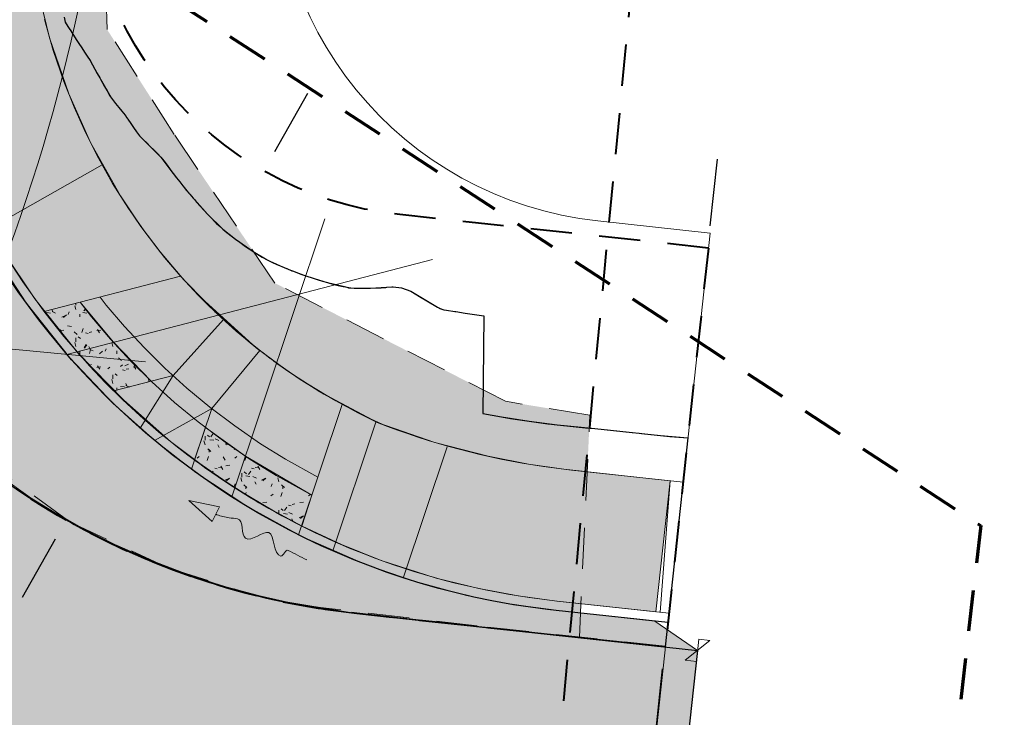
# Model space of a CAD drawing. Extents: x -11 to 1364399, y -11 to 423796.
# Tile 40 of 55: x 1364278 to 1364330, y 423115 to 423152. Entities that reach past the tile are written whole.
import ezdxf

# ---------------------------------------------------------------- set-up
doc = ezdxf.new("R2010")
doc.units = 0
doc.header["$MEASUREMENT"] = 0
doc.linetypes.add('DGN Style 2', pattern=[3.645058, 2.187035, -1.458023])
doc.linetypes.add('DGN Style 3', pattern=[5.103081, 3.645058, -1.458023])
for name, color, linetype, lineweight, plot in [('CM_Corridor_Conceptual (Construction)', 7, 'Continuous', 0, False), ('CM_Corridor_Design (Construction)', 7, 'Continuous', 30, False), ('CM_Corridor_Final (Construction)', 7, 'Continuous', 30, False), ('CM_Corridor_Point_Control (Construction)', 7, 'Continuous', 0, False), ('CM_Corridor_Range_Design (Construction)', 1, 'DGN Style 3', 30, False), ('CM_Corridor_Range_Final (Construction)', 1, 'DGN Style 2', 30, False), ('SC_Scratch13', 7, 'Continuous', 0, False), ('SC_Scratch2', 7, 'Continuous', 0, False)]:
    doc.layers.add(name, color=color, linetype=linetype, lineweight=lineweight, plot=plot)
for name, color, linetype, lineweight in [('DR_P_Flow_Arrow', 151, 'Continuous', 13), ('DT_P_Tie', 94, 'Continuous', 0), ('PV_P_Curb', 120, 'Continuous', 13), ('PV_P_Curb_Ramp', 120, 'Continuous', 13), ('PV_P_EOP', 7, 'Continuous', 30), ('PV_P_Saw_Cut_Line', 62, 'Continuous', 13), ('PV_P_Walk', 241, 'Continuous', 13), ('SC_Shading1', 253, 'Continuous', 0), ('SC_Shading2', 9, 'Continuous', 0), ('SC_Shading3', 254, 'Continuous', 0)]:
    doc.layers.add(name, color=color, linetype=linetype, lineweight=lineweight)
doc.layers.add('MD_P_Drive_MatchLine (Construction)', color=30, linetype='DGN Style 2', lineweight=70, transparency=0.5)

# ---------------------------------------------------------------- blocks, each defined once
blk = doc.blocks.new('*U33', base_point=(1364189.514, 423113.399))
at = {"layer": 'CM_Corridor_Final (Construction)', "transparency": 33554559, "flags": 128}
blk.add_lwpolyline([(1364277.446, 423127.371), (1364277.977, 423127.019), (1364278.531, 423126.665), (1364278.653, 423126.589), (1364278.799, 423126.498), (1364279.11, 423126.309), (1364279.716, 423125.95), (1364279.744, 423125.933), (1364279.961, 423125.808), (1364280.076, 423125.743), (1364280.353, 423125.587), (1364280.506, 423125.503), (1364281.024, 423125.222), (1364281.736, 423124.853), (1364282.493, 423124.48), (1364282.71, 423124.376), (1364282.866, 423124.303), (1364283.01, 423124.236), (1364283.305, 423124.101), (1364284.184, 423123.716), (1364284.778, 423123.469), (1364284.969, 423123.392), (1364285.145, 423123.323), (1364285.446, 423123.205), (1364285.649, 423123.128), (1364285.927, 423123.024), (1364286.213, 423122.92), (1364286.567, 423122.794), (1364286.832, 423122.702), (1364286.871, 423122.689), (1364287.428, 423122.503), (1364287.538, 423122.467), (1364288.867, 423122.064), (1364290.712, 423121.587), (1364291.115, 423121.495), (1364293.833, 423120.989), (1364295.505, 423120.772), (1364313.603, 423118.817), (1364312.99, 423113.137)], dxfattribs=at)
blk = doc.blocks.new('*U34', base_point=(1364186.618, 423117.89))
at = {"layer": 'CM_Corridor_Range_Final (Construction)', "linetype": 'DGN Style 2', "lineweight": 40, "transparency": 33554559, "flags": 128}
blk.add_lwpolyline([(1364150.329, 422716.768), (1364230.714, 422858.718, 0.105465), (1364304.205, 423092.067), (1364343.645, 423506.178)], format="xyb", dxfattribs=at)
blk = doc.blocks.new('*U64', base_point=(1364285.711, 423305.732))
at = {"layer": 'CM_Corridor_Conceptual (Construction)', "transparency": 33554559}
blk.add_line((1364314.266, 423140.966), (1364309.799, 423099.618), dxfattribs=at)
at = {"layer": 'CM_Corridor_Conceptual (Construction)', "transparency": 33554559, "flags": 128}
for points in [[(1364309.799, 423099.618), (1364303.835, 423100.263, -0.410512), (1364249.844, 423166.469), (1364268.074, 423357.879), (1364273.725, 423511.845)], [(1364314.266, 423140.966), (1364308.302, 423141.61, -0.410512), (1364291.245, 423162.526), (1364309.59, 423355.142), (1364315.286, 423510.32)]]:
    blk.add_lwpolyline(points, format="xyb", dxfattribs=at)
blk = doc.blocks.new('*U67', base_point=(1364282.428, 423305.732))
at = {"layer": 'CM_Corridor_Conceptual (Construction)', "transparency": 33554559}
blk.add_line((1364314.266, 423140.966), (1364309.799, 423099.618), dxfattribs=at)
at = {"layer": 'CM_Corridor_Conceptual (Construction)', "transparency": 33554559, "flags": 128}
for points in [[(1364309.799, 423099.618), (1364303.835, 423100.263, -0.410512), (1364249.844, 423166.469), (1364268.074, 423357.879), (1364273.725, 423511.845)], [(1364314.266, 423140.966), (1364308.302, 423141.61, -0.410512), (1364291.245, 423162.526), (1364309.59, 423355.142), (1364315.286, 423510.32)]]:
    blk.add_lwpolyline(points, format="xyb", dxfattribs=at)
blk = doc.blocks.new('*U75', base_point=(1364153.623, 423131.223))
at = {"layer": 'CM_Corridor_Conceptual (Construction)', "transparency": 33554559, "flags": 128}
blk.add_lwpolyline([(1364076.244, 422643.801), (1364209.626, 422879.339, 0.084088), (1364269.047, 423043.405, 0.181207), (1364257.33, 423108.228, 0.166393), (1364282.379, 423163.618), (1364324.744, 423608.431)], format="xyb", dxfattribs=at)
blk = doc.blocks.new('*U76', base_point=(1364153.623, 423131.223))
at = {"layer": 'CM_Corridor_Conceptual (Construction)', "transparency": 33554559, "flags": 128}
blk.add_lwpolyline([(1364076.244, 422643.801), (1364209.626, 422879.339, 0.084088), (1364269.047, 423043.405, 0.181207), (1364257.33, 423108.228, 0.166393), (1364282.379, 423163.618), (1364324.744, 423608.431)], format="xyb", dxfattribs=at)
blk = doc.blocks.new('DFL-P')
at = {"layer": 'DR_P_Flow_Arrow', "linetype": 'Continuous', "lineweight": 0, "extrusion": (0, 0, -1)}
blk.add_hatch(color=151, dxfattribs=at).paths.add_polyline_path([(0.08, -0.0214), (0, 0), (0.08, 0.0215)])
at = {"layer": 'DR_P_Flow_Arrow', "color": 151, "linetype": 'Continuous', "lineweight": 0}
blk.add_lwpolyline([(-0.08, 0.0215), (0, 0), (-0.08, -0.0214)], close=True, dxfattribs=at)
at = {"layer": 'DR_P_Flow_Arrow', "color": 151, "linetype": 'Continuous', "lineweight": 13}
blk.add_open_spline([(-0.0799, 0.0002), (-0.081, 0.0002), (-0.082, 0.0002), (-0.0831, 0.0002), (-0.0943, 0.0003), (-0.1052, 0.005), (-0.116, 0.0078), (-0.123, 0.0095), (-0.1299, 0.0131), (-0.1368, 0.015), (-0.1545, 0.0198), (-0.1635, -0.0202), (-0.1793, -0.0217), (-0.1971, -0.0235), (-0.2125, 0.0182), (-0.2277, 0.0195), (-0.2444, 0.021), (-0.2652, -0.0281), (-0.2838, -0.0217), (-0.2904, -0.0195), (-0.2867, 0.0007), (-0.2951, 0.0006), (-0.3134, 0.0004), (-0.3317, 0.0002), (-0.35, 0)], degree=3, knots=[0, 0, 0, 0, 0.009646, 0.009646, 0.009646, 0.112481, 0.112481, 0.112481, 0.179673, 0.179673, 0.179673, 0.350625, 0.350625, 0.350625, 0.544565, 0.544565, 0.544565, 0.756426, 0.756426, 0.756426, 0.832712, 0.832712, 0.832712, 1, 1, 1, 1], dxfattribs=at)
blk = doc.blocks.new('*U134', base_point=(1364284.974, 423139.655))
at = {"layer": 'CM_Corridor_Design (Construction)', "transparency": 33554559}
for p, q in [((1364291.159, 423145.297), (1364292.91, 423148.384)), ((1364314.274, 423141.352), (1364314.656, 423144.881)), ((1364279.491, 423124.715), (1364277.74, 423121.627)), ((1364311.733, 423117.829), (1364311.352, 423114.301))]:
    blk.add_line(p, q, dxfattribs=at)
at = {"layer": 'CM_Corridor_Design (Construction)', "transparency": 33554559, "flags": 128}
blk.add_lwpolyline([(1364279.978, 423152.426), (1364280.028, 423152.156), (1364280.173, 423151.926), (1364280.238, 423151.823), (1364280.318, 423151.698), (1364280.427, 423151.527), (1364280.463, 423151.471), (1364280.609, 423151.245), (1364280.652, 423151.18), (1364280.756, 423151.02), (1364280.904, 423150.797), (1364281.052, 423150.575), (1364281.201, 423150.354), (1364281.347, 423150.132), (1364281.475, 423149.9), (1364281.603, 423149.667), (1364281.731, 423149.435), (1364281.86, 423149.203), (1364281.956, 423149.032), (1364281.99, 423148.971), (1364282.121, 423148.739), (1364282.252, 423148.507), (1364282.384, 423148.275), (1364282.531, 423148.053), (1364282.699, 423147.845), (1364282.867, 423147.638), (1364283.035, 423147.432), (1364283.204, 423147.227), (1364283.225, 423147.202), (1364283.308, 423147.091), (1364283.317, 423147.078), (1364283.361, 423147.011), (1364283.509, 423146.788), (1364283.657, 423146.564), (1364283.807, 423146.34), (1364283.971, 423146.128), (1364284.029, 423146.071), (1364284.162, 423145.941), (1364284.354, 423145.754), (1364284.546, 423145.568), (1364284.739, 423145.382), (1364284.866, 423145.26), (1364284.932, 423145.198), (1364285.112, 423145), (1364285.275, 423144.782), (1364285.438, 423144.563), (1364285.603, 423144.344), (1364285.695, 423144.222), (1364285.769, 423144.124), (1364285.937, 423143.903), (1364286.108, 423143.684), (1364286.281, 423143.466), (1364286.361, 423143.368), (1364286.458, 423143.25), (1364286.638, 423143.034), (1364286.82, 423142.82), (1364286.886, 423142.745), (1364287.006, 423142.607), (1364287.194, 423142.395), (1364287.385, 423142.185), (1364287.579, 423141.976), (1364287.776, 423141.769), (1364287.976, 423141.563), (1364288.048, 423141.49), (1364288.18, 423141.359), (1364288.394, 423141.171), (1364288.617, 423140.994), (1364288.842, 423140.82), (1364289.069, 423140.648), (1364289.3, 423140.479), (1364289.533, 423140.313), (1364289.769, 423140.15), (1364289.796, 423140.131), (1364290.007, 423139.99), (1364290.069, 423139.949), (1364290.248, 423139.833), (1364290.492, 423139.679), (1364290.746, 423139.548), (1364291.005, 423139.425), (1364291.265, 423139.305), (1364291.526, 423139.189), (1364291.774, 423139.083), (1364291.79, 423139.077), (1364292.056, 423138.969), (1364292.094, 423138.955), (1364292.323, 423138.867), (1364292.367, 423138.85), (1364292.593, 423138.768), (1364292.863, 423138.673), (1364293.135, 423138.582), (1364293.409, 423138.496), (1364293.684, 423138.413), (1364293.96, 423138.335), (1364294.237, 423138.261), (1364294.516, 423138.191), (1364294.795, 423138.126), (1364294.814, 423138.122), (1364294.975, 423138.087), (1364295.076, 423138.065), (1364295.159, 423138.053), (1364295.202, 423138.051), (1364295.365, 423138.046), (1364295.655, 423138.04), (1364295.945, 423138.039), (1364296.235, 423138.043), (1364296.524, 423138.052), (1364296.812, 423138.067), (1364297.045, 423138.082), (1364297.1, 423138.086), (1364297.379, 423138.112), (1364297.436, 423138.115), (1364297.892, 423138.066), (1364298.374, 423137.878), (1364298.846, 423137.592), (1364299.319, 423137.312), (1364299.792, 423137.037), (1364299.92, 423136.964), (1364300.126, 423136.9), (1364300.277, 423136.875), (1364300.721, 423136.805), (1364300.772, 423136.796), (1364301.266, 423136.714), (1364301.764, 423136.636), (1364302.256, 423136.573), (1364302.199, 423131.388), (1364302.692, 423131.296), (1364303.186, 423131.208), (1364303.68, 423131.126), (1364304.174, 423131.048), (1364304.669, 423130.974), (1364305.165, 423130.906), (1364305.661, 423130.842), (1364305.692, 423130.838), (1364306.157, 423130.785), (1364306.655, 423130.733), (1364307.152, 423130.684), (1364307.65, 423130.636), (1364308.148, 423130.587), (1364308.645, 423130.538), (1364309.143, 423130.487), (1364309.64, 423130.436), (1364310.137, 423130.384), (1364310.499, 423130.345), (1364310.634, 423130.331), (1364311.132, 423130.277), (1364311.629, 423130.222), (1364312.126, 423130.173), (1364313.091, 423130.093), (1364311.893, 423119.002), (1364310.931, 423119.106), (1364310.434, 423119.16), (1364309.936, 423119.213), (1364309.439, 423119.267), (1364309.304, 423119.282), (1364308.942, 423119.321), (1364308.445, 423119.375), (1364307.948, 423119.428), (1364307.451, 423119.482), (1364306.954, 423119.536), (1364306.457, 423119.589), (1364305.96, 423119.643), (1364305.462, 423119.697), (1364304.965, 423119.75), (1364304.468, 423119.804), (1364303.971, 423119.858), (1364303.474, 423119.912), (1364302.977, 423119.965), (1364302.48, 423120.019), (1364301.983, 423120.073), (1364301.486, 423120.126), (1364300.988, 423120.18), (1364300.491, 423120.234), (1364299.994, 423120.287), (1364299.497, 423120.341), (1364298.949, 423120.4), (1364298.351, 423120.465), (1364298.006, 423120.502), (1364297.509, 423120.556), (1364297.012, 423120.61), (1364296.515, 423120.663), (1364295.505, 423120.772), (1364295.024, 423120.827), (1364294.929, 423120.839), (1364294.527, 423120.89), (1364294.032, 423120.959), (1364293.538, 423121.034), (1364293.045, 423121.116), (1364292.552, 423121.203), (1364292.061, 423121.297), (1364291.786, 423121.352), (1364291.714, 423121.367), (1364291.571, 423121.397), (1364291.395, 423121.434), (1364291.115, 423121.495), (1364291.083, 423121.503), (1364290.595, 423121.615), (1364290.11, 423121.733), (1364289.625, 423121.857), (1364289.142, 423121.987), (1364288.661, 423122.124), (1364288.182, 423122.266), (1364287.705, 423122.414), (1364287.229, 423122.568), (1364286.832, 423122.702), (1364286.755, 423122.728), (1364286.35, 423122.87), (1364286.284, 423122.894), (1364285.814, 423123.066), (1364285.786, 423123.077), (1364285.347, 423123.244), (1364284.882, 423123.428), (1364284.419, 423123.617), (1364283.959, 423123.812), (1364283.501, 423124.013), (1364283.045, 423124.22), (1364282.71, 423124.376), (1364282.593, 423124.432), (1364282.194, 423124.625), (1364282.143, 423124.65), (1364281.695, 423124.873), (1364281.251, 423125.103), (1364280.81, 423125.337), (1364280.371, 423125.577), (1364279.935, 423125.823), (1364279.503, 423126.074), (1364279.074, 423126.33), (1364278.799, 423126.498), (1364278.648, 423126.592), (1364278.235, 423126.853), (1364278.225, 423126.859), (1364277.806, 423127.132), (1364277.39, 423127.409)], dxfattribs=at)
blk = doc.blocks.new('*U135', base_point=(1364286.991, 423141.797))
at = {"layer": 'CM_Corridor_Range_Design (Construction)', "linetype": 'DGN Style 2', "lineweight": 40, "transparency": 33554559}
blk.add_line((1364314.18, 423140.173), (1364311.893, 423119.002), dxfattribs=at)
at = {"layer": 'CM_Corridor_Range_Design (Construction)', "linetype": 'DGN Style 2', "lineweight": 40, "transparency": 33554559, "flags": 128}
for points in [[(1364311.893, 423119.002), (1364295.505, 423120.772, -0.410512), (1364259.982, 423164.333), (1364260.006, 423164.592)], [(1364314.18, 423140.173), (1364297.792, 423141.943, -0.410512), (1364281.18, 423162.314), (1364281.204, 423162.573)]]:
    blk.add_lwpolyline(points, format="xyb", dxfattribs=at)
blk = doc.blocks.new('*U136', base_point=(1364287.028, 423147.779))
at = {"layer": 'CM_Corridor_Point_Control (Construction)', "transparency": 33554636, "flags": 128}
blk.add_lwpolyline([(1364313.603, 423118.817), (1364295.505, 423120.772, -0.410512), (1364259.982, 423164.333), (1364261.158, 423176.684)], format="xyb", dxfattribs=at)
blk.add_lwpolyline([(1364312.952, 423118.293), (1364314.255, 423119.342), (1364313.667, 423119.405), (1364313.54, 423118.229), (1364312.952, 423118.293)], dxfattribs=at)

msp = doc.modelspace()

# ---------------------------------------------------------------- hatches: boundary and pattern name
at = {"layer": 'PV_P_Curb_Ramp', "linetype": 'Continuous', "lineweight": 0}
h = msp.add_hatch(dxfattribs=at)
h.set_pattern_fill('TDOMEP', scale=0.1, style=0, pattern_type=2)
h.set_pattern_definition([(106.699244, (27285630.74475, 8462736.5409), (-3.916665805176, 11.7499994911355), [0.2113, -40.679902]), (138.814075, (27285630.68404, 8462736.74328), (-3.916666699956, 3.91666799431), [0.210636, -41.424102]), (171.87, (27285630, 8462736), (-23.500092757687, 3.916636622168), [0.211286, -27.4838]), (204.444, (27285630, 8462736), (-7.833337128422, -3.9166763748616), [0.211184, -47.114]), (237.528808, (27285630.1241, 8462736.82448), (-19.5833335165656, -31.3333328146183), [0.211406, -50.85568]), (270, (27285630.0106, 8462736.646), (-3.916666, -3.916666), [0.21088, -3.705786]), (302.4712, (27285630, 8462736), (-19.5833711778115, 31.3333823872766), [0.210944, -50.8562]), (335.556, (27285630, 8462736), (-35.2500504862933, 15.6667226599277), [0.211512, -47.1138]), (8.130102, (27285630.3164, 8462736.16975), (-23.500000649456, -3.916666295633), [0.211274, -27.483742]), (41.1859, (27285630, 8462736), (-3.9166714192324, -3.9166689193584), [0.211382, -41.4234]), (73.3008, (27285630, 8462736), (-7.8332852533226, -27.416580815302), [0.21082, -40.6804]), (106.699244, (27285630.74475, 8462738.49923), (-3.916665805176, 11.7499994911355), [0.2113, -40.679902]), (138.814, (27285630, 8462738), (-3.9166645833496, 3.9166757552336), [0.210636, -41.4242]), (171.869898, (27285630.5255, 8462738.8403), (-23.500000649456, 3.916666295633), [0.211286, -27.48373]), (204.443955, (27285630.31636, 8462738.8702), (-7.8333329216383, -3.9166669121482), [0.211184, -47.114078]), (237.528808, (27285630.1241, 8462738.7828), (-19.5833335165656, -31.3333328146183), [0.211406, -50.85568]), (270, (27285630.0106, 8462738.6045), (-3.916666, -3.916666), [0.21088, -3.705786]), (302.4712, (27285630, 8462738), (-19.5833711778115, 31.3333823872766), [0.210944, -50.8562]), (335.556, (27285630, 8462738), (-35.2500504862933, 15.6667226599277), [0.211512, -47.1138]), (8.130102, (27285630.3164, 8462738.1281), (-23.500000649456, -3.916666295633), [0.211274, -27.483742]), (41.1859, (27285630, 8462738), (-3.9166714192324, -3.9166689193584), [0.211382, -41.4234]), (73.300756, (27285630.68464, 8462738.29716), (-7.8333338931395, -27.416666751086), [0.21082, -40.680382]), (106.699244, (27285632.7031, 8462736.5409), (-3.916665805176, 11.7499994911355), [0.2113, -40.679902]), (138.814075, (27285632.64237, 8462736.74328), (-3.916666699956, 3.91666799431), [0.210636, -41.424102]), (171.87, (27285632, 8462736), (-23.500092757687, 3.916636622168), [0.211286, -27.4838]), (204.444, (27285632, 8462736), (-7.833337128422, -3.9166763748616), [0.211184, -47.114]), (237.529, (27285632, 8462736), (-19.5832618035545, -31.333450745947), [0.211406, -50.8556]), (270, (27285631.969, 8462736.646), (-3.916666, -3.916666), [0.21088, -3.705786]), (302.4712, (27285632, 8462736), (-19.5833711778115, 31.3333823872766), [0.210944, -50.8562]), (335.556, (27285632, 8462736), (-35.2500504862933, 15.6667226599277), [0.211512, -47.1138]), (8.130102, (27285632.27474, 8462736.16975), (-23.500000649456, -3.916666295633), [0.211274, -27.483742]), (41.1859, (27285632, 8462736), (-3.9166714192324, -3.9166689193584), [0.211382, -41.4234]), (73.3008, (27285632, 8462736), (-7.8332852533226, -27.416580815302), [0.21082, -40.6804]), (106.699244, (27285632.7031, 8462738.49923), (-3.916665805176, 11.7499994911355), [0.2113, -40.679902]), (138.814, (27285632, 8462738), (-3.9166645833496, 3.9166757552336), [0.210636, -41.4242]), (171.869898, (27285632.48385, 8462738.8403), (-23.500000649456, 3.916666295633), [0.211286, -27.48373]), (204.443955, (27285632.2747, 8462738.8702), (-7.8333329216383, -3.9166669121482), [0.211184, -47.114078]), (237.529, (27285632, 8462738), (-19.5832618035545, -31.333450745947), [0.211406, -50.8556]), (270, (27285631.969, 8462738.6045), (-3.916666, -3.916666), [0.21088, -3.705786]), (302.4712, (27285632, 8462738), (-19.5833711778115, 31.3333823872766), [0.210944, -50.8562]), (335.556, (27285632, 8462738), (-35.2500504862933, 15.6667226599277), [0.211512, -47.1138]), (8.130102, (27285632.27474, 8462738.1281), (-23.500000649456, -3.916666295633), [0.211274, -27.483742]), (41.1859, (27285632, 8462738), (-3.9166714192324, -3.9166689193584), [0.211382, -41.4234]), (73.300756, (27285632.64297, 8462738.29716), (-7.8333338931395, -27.416666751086), [0.21082, -40.680382]), (116.565051, (27285630.5364, 8462738.4992), (-3.91666624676, 3.9166671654), [0.144628, -8.613304]), (165.963757, (27285630.4717, 8462738.6286), (-11.750000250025, 3.916667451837), [0.142966, -16.005866]), (218.659808, (27285630.33304, 8462738.66326), (-15.666666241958, -11.750000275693), [0.14589, -24.933014]), (270, (27285630.219, 8462738.572), (-3.916666, -3.916666), [0.145212, -3.771456]), (321.340192, (27285630.2191, 8462738.4269), (-3.916667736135, 3.916666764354), [0.144994, -24.93391]), (12.528808, (27285630.33235, 8462738.33633), (-19.583332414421, -3.916666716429), [0.145032, -35.96485]), (65.556045, (27285630.47392, 8462738.3678), (-3.9166669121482, -7.8333329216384), [0.145532, -47.17973]), (116.565051, (27285632.4948, 8462738.4992), (-3.91666624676, 3.9166671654), [0.144628, -8.613304]), (165.963757, (27285632.4301, 8462738.6286), (-11.750000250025, 3.916667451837), [0.142966, -16.005866]), (218.659808, (27285632.2914, 8462738.66326), (-15.666666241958, -11.750000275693), [0.14589, -24.933014]), (270, (27285632.1775, 8462738.572), (-3.916666, -3.916666), [0.145212, -3.771456]), (321.340192, (27285632.17746, 8462738.4269), (-3.916667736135, 3.916666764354), [0.144994, -24.93391]), (12.528808, (27285632.2907, 8462738.33633), (-19.583332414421, -3.916666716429), [0.145032, -35.96485]), (65.556045, (27285632.43226, 8462738.3678), (-3.9166669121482, -7.8333329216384), [0.145532, -47.17973]), (116.565051, (27285632.4948, 8462736.5409), (-3.91666624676, 3.9166671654), [0.144628, -8.613304]), (165.963757, (27285632.4301, 8462736.67025), (-11.750000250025, 3.916667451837), [0.142966, -16.005866]), (218.66, (27285632, 8462736), (-15.666628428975, -11.750054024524), [0.14589, -24.933]), (270, (27285632.1775, 8462736.6138), (-3.916666, -3.916666), [0.145212, -3.771456]), (321.340192, (27285632.17746, 8462736.4686), (-3.916667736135, 3.916666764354), [0.144994, -24.93391]), (12.528808, (27285632.2907, 8462736.378), (-19.583332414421, -3.916666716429), [0.145032, -35.96485]), (65.556045, (27285632.43226, 8462736.40946), (-3.9166669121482, -7.8333329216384), [0.145532, -47.17973]), (116.565051, (27285630.5364, 8462736.5409), (-3.91666624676, 3.9166671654), [0.144628, -8.613304]), (165.963757, (27285630.4717, 8462736.67025), (-11.750000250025, 3.916667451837), [0.142966, -16.005866]), (218.66, (27285630, 8462736), (-15.666628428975, -11.750054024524), [0.14589, -24.933]), (270, (27285630.219, 8462736.6138), (-3.916666, -3.916666), [0.145212, -3.771456]), (321.340192, (27285630.2191, 8462736.4686), (-3.916667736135, 3.916666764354), [0.144994, -24.93391]), (12.528808, (27285630.33235, 8462736.378), (-19.583332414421, -3.916666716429), [0.145032, -35.96485]), (65.556045, (27285630.47392, 8462736.40946), (-3.9166669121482, -7.8333329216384), [0.145532, -47.17973])])
h.paths.add_polyline_path([(1364278.912, 423136.796), (1364280.824, 423137.292), (1364282.592, 423135.169), (1364284.598, 423133.107), (1364282.609, 423132.59), (1364280.664, 423134.668)], flags=0)
h = msp.add_hatch(dxfattribs=at)
h.set_pattern_fill('TDOMEP', scale=0.1, style=0, pattern_type=2)
h.set_pattern_definition([(106.699244, (27285764.8922, 8462600.1151), (-3.916665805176, 11.7499994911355), [0.2113, -40.679902]), (138.814, (27285764, 8462600), (-3.9166645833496, 3.9166757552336), [0.210636, -41.4242]), (171.87, (27285764, 8462600), (-23.500092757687, 3.916636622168), [0.211286, -27.4838]), (204.444, (27285764, 8462600), (-7.833337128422, -3.9166763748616), [0.211184, -47.114]), (237.529, (27285764, 8462600), (-19.5832618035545, -31.333450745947), [0.211406, -50.8556]), (270, (27285764.158, 8462600.2203), (-3.916666, -3.916666), [0.21088, -3.705786]), (302.4712, (27285764, 8462600), (-19.5833711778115, 31.3333823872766), [0.210944, -50.8562]), (335.556, (27285764, 8462600), (-35.2500504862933, 15.6667226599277), [0.211512, -47.1138]), (8.130102, (27285764.46384, 8462599.744), (-23.500000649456, -3.916666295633), [0.211274, -27.483742]), (41.1859, (27285764, 8462600), (-3.9166714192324, -3.9166689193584), [0.211382, -41.4234]), (73.3008, (27285764, 8462600), (-7.8332852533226, -27.416580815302), [0.21082, -40.6804]), (106.699244, (27285764.8922, 8462602.07345), (-3.916665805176, 11.7499994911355), [0.2113, -40.679902]), (138.814, (27285764, 8462602), (-3.9166645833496, 3.9166757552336), [0.210636, -41.4242]), (171.87, (27285764, 8462602), (-23.500092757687, 3.916636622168), [0.211286, -27.4838]), (204.444, (27285764, 8462602), (-7.833337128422, -3.9166763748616), [0.211184, -47.114]), (237.529, (27285764, 8462602), (-19.5832618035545, -31.333450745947), [0.211406, -50.8556]), (270, (27285764.158, 8462602.1787), (-3.916666, -3.916666), [0.21088, -3.705786]), (302.471192, (27285764.15804, 8462601.9678), (-19.5833335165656, 31.3333328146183), [0.210944, -50.856142]), (335.556, (27285764, 8462602), (-35.2500504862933, 15.6667226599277), [0.211512, -47.1138]), (8.130102, (27285764.46384, 8462601.7023), (-23.500000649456, -3.916666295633), [0.211274, -27.483742]), (41.1859, (27285764, 8462602), (-3.9166714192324, -3.9166689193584), [0.211382, -41.4234]), (73.3008, (27285764, 8462602), (-7.8332852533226, -27.416580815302), [0.21082, -40.6804]), (106.699244, (27285766.85052, 8462600.1151), (-3.916665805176, 11.7499994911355), [0.2113, -40.679902]), (138.814, (27285766, 8462600), (-3.9166645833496, 3.9166757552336), [0.210636, -41.4242]), (171.87, (27285766, 8462600), (-23.500092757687, 3.916636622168), [0.211286, -27.4838]), (204.444, (27285766, 8462600), (-7.833337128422, -3.9166763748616), [0.211184, -47.114]), (237.529, (27285766, 8462600), (-19.5832618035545, -31.333450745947), [0.211406, -50.8556]), (270, (27285766.1164, 8462600.2203), (-3.916666, -3.916666), [0.21088, -3.705786]), (302.4712, (27285766, 8462600), (-19.5833711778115, 31.3333823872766), [0.210944, -50.8562]), (335.556, (27285766, 8462600), (-35.2500504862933, 15.6667226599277), [0.211512, -47.1138]), (8.130102, (27285766.4222, 8462599.744), (-23.500000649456, -3.916666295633), [0.211274, -27.483742]), (41.1859, (27285766, 8462600), (-3.9166714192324, -3.9166689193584), [0.211382, -41.4234]), (73.3008, (27285766, 8462600), (-7.8332852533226, -27.416580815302), [0.21082, -40.6804]), (106.699244, (27285766.85052, 8462602.07345), (-3.916665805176, 11.7499994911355), [0.2113, -40.679902]), (138.814, (27285766, 8462602), (-3.9166645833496, 3.9166757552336), [0.210636, -41.4242]), (171.87, (27285766, 8462602), (-23.500092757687, 3.916636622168), [0.211286, -27.4838]), (204.444, (27285766, 8462602), (-7.833337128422, -3.9166763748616), [0.211184, -47.114]), (237.529, (27285766, 8462602), (-19.5832618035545, -31.333450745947), [0.211406, -50.8556]), (270, (27285766.1164, 8462602.1787), (-3.916666, -3.916666), [0.21088, -3.705786]), (302.471192, (27285766.11637, 8462601.9678), (-19.5833335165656, 31.3333328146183), [0.210944, -50.856142]), (335.556, (27285766, 8462602), (-35.2500504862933, 15.6667226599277), [0.211512, -47.1138]), (8.130102, (27285766.4222, 8462601.7023), (-23.500000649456, -3.916666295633), [0.211274, -27.483742]), (41.1859, (27285766, 8462602), (-3.9166714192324, -3.9166689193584), [0.211382, -41.4234]), (73.3008, (27285766, 8462602), (-7.8332852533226, -27.416580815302), [0.21082, -40.6804]), (116.565051, (27285764.6839, 8462602.0734), (-3.91666624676, 3.9166671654), [0.144628, -8.613304]), (165.963757, (27285764.6192, 8462602.2028), (-11.750000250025, 3.916667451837), [0.142966, -16.005866]), (218.66, (27285764, 8462602), (-15.666628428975, -11.750054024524), [0.14589, -24.933]), (270, (27285764.3666, 8462602.1463), (-3.916666, -3.916666), [0.145212, -3.771456]), (321.340192, (27285764.36656, 8462602.00114), (-3.916667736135, 3.916666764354), [0.144994, -24.93391]), (12.528808, (27285764.4798, 8462601.91056), (-19.583332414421, -3.916666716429), [0.145032, -35.96485]), (65.556045, (27285764.62136, 8462601.94202), (-3.9166669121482, -7.8333329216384), [0.145532, -47.17973]), (116.565051, (27285766.6422, 8462602.0734), (-3.91666624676, 3.9166671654), [0.144628, -8.613304]), (165.963757, (27285766.5775, 8462602.2028), (-11.750000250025, 3.916667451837), [0.142966, -16.005866]), (218.66, (27285766, 8462602), (-15.666628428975, -11.750054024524), [0.14589, -24.933]), (270, (27285766.325, 8462602.1463), (-3.916666, -3.916666), [0.145212, -3.771456]), (321.340192, (27285766.3249, 8462602.00114), (-3.916667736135, 3.916666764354), [0.144994, -24.93391]), (12.528808, (27285766.4381, 8462601.91056), (-19.583332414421, -3.916666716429), [0.145032, -35.96485]), (65.556045, (27285766.5797, 8462601.94202), (-3.9166669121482, -7.8333329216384), [0.145532, -47.17973]), (116.565051, (27285766.6422, 8462600.1151), (-3.91666624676, 3.9166671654), [0.144628, -8.613304]), (165.963757, (27285766.5775, 8462600.2445), (-11.750000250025, 3.916667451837), [0.142966, -16.005866]), (218.66, (27285766, 8462600), (-15.666628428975, -11.750054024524), [0.14589, -24.933]), (270, (27285766.325, 8462600.188), (-3.916666, -3.916666), [0.145212, -3.771456]), (321.340192, (27285766.3249, 8462600.0428), (-3.916667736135, 3.916666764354), [0.144994, -24.93391]), (12.528808, (27285766.4381, 8462599.95223), (-19.583332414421, -3.916666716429), [0.145032, -35.96485]), (65.556045, (27285766.5797, 8462599.9837), (-3.9166669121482, -7.8333329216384), [0.145532, -47.17973]), (116.565051, (27285764.6839, 8462600.1151), (-3.91666624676, 3.9166671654), [0.144628, -8.613304]), (165.963757, (27285764.6192, 8462600.2445), (-11.750000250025, 3.916667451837), [0.142966, -16.005866]), (218.66, (27285764, 8462600), (-15.666628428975, -11.750054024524), [0.14589, -24.933]), (270, (27285764.3666, 8462600.188), (-3.916666, -3.916666), [0.145212, -3.771456]), (321.340192, (27285764.36656, 8462600.0428), (-3.916667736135, 3.916666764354), [0.144994, -24.93391]), (12.528808, (27285764.4798, 8462599.95223), (-19.583332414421, -3.916666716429), [0.145032, -35.96485]), (65.556045, (27285764.62136, 8462599.9837), (-3.9166669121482, -7.8333329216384), [0.145532, -47.17973])])
h.paths.add_polyline_path([(1364286.887, 423128.92), (1364287.472, 423130.652), (1364289.598, 423129.126), (1364293.123, 423127.05), (1364292.585, 423125.413), (1364291.169, 423126.164), (1364289.034, 423127.44)], flags=0)
at = {"layer": 'SC_Scratch13', "linetype": 'DGN Style 2'}
msp.add_hatch(color=5, dxfattribs=at).paths.add_polyline_path([(1364307.328, 423119.495), (1364307.887, 423131.301), (1364303.41, 423132.037), (1364291.166, 423138.308), (1364285.819, 423146.203), (1364282.249, 423151.775), (1364281.782, 423169.055), (1364282.263, 423177.4), (1364286.837, 423227.991), (1364286.969, 423229.452), (1364295.786, 423228.655), (1364298.835, 423247.856), (1364288.931, 423250.354), (1364290.221, 423261.139), (1364294.461, 423295.894), (1364294.396, 423316.387), (1364308.753, 423314.175), (1364302.892, 423330.056), (1364309.667, 423355.036), (1364299.772, 423355.113), (1364298.626, 423377.169), (1364301.936, 423398.956), (1364300.693, 423409.08), (1364301.518, 423422.902), (1364305.245, 423436.506), (1364295.859, 423429.692), (1364284.219, 423418.815), (1364282.233, 423397.965), (1364275.369, 423325.892), (1364265.63, 423223.639), (1364260.308, 423167.763), (1364260.173, 423155.098), (1364263.258, 423144.275), (1364261.494, 423150.465), (1364265.069, 423140.7), (1364268.161, 423136.069), (1364272.492, 423131.315), (1364280.248, 423125.646), (1364285.527, 423123.175), (1364290.135, 423121.727), (1364292.496, 423121.214)], flags=0)
at = {"layer": 'SC_Shading1', "transparency": 33554610}
msp.add_hatch(color=253, dxfattribs=at).paths.add_polyline_path([(1364305.146, 423435.799), (1364305.348, 423437.295), (1364303.307, 423437.268), (1364301.971, 423436.99), (1364301.196, 423436.793), (1364300.304, 423436.526), (1364299.862, 423436.383), (1364299.462, 423436.237), (1364298.673, 423435.93), (1364297.851, 423435.571), (1364296.679, 423434.997), (1364296.089, 423434.675), (1364295.116, 423434.094), (1364294.732, 423433.844), (1364294.256, 423433.516), (1364293.705, 423433.127), (1364293.409, 423432.902), (1364292.325, 423432.025), (1364291.714, 423431.473), (1364291.31, 423431.102), (1364290.953, 423430.735), (1364290.277, 423430.037), (1364289.588, 423429.24), (1364289.081, 423428.618), (1364288.438, 423427.753), (1364287.991, 423427.102), (1364287.431, 423426.25), (1364286.82, 423425.201), (1364286.377, 423424.347), (1364286.04, 423423.653), (1364285.633, 423422.726), (1364285.247, 423421.74), (1364284.855, 423420.571), (1364284.595, 423419.726), (1364284.31, 423418.586), (1364284.115, 423417.73), (1364284.031, 423416.839), (1364259.909, 423163.473), (1364259.803, 423160.842), (1364259.933, 423157.301), (1364260.649, 423152.351), (1364261.431, 423149.24), (1364263.206, 423144.392), (1364265.098, 423140.649), (1364267.185, 423137.386), (1364269.736, 423134.158), (1364271.942, 423131.838), (1364274.764, 423129.346), (1364278.484, 423126.695), (1364281.774, 423124.834), (1364285.531, 423123.173), (1364289.112, 423121.996), (1364292.763, 423121.165), (1364295.505, 423120.772), (1364313.603, 423118.817), (1364311.338, 423120.367), (1364305.645, 423120.984), (1364303.836, 423121.241), (1364301.344, 423121.735), (1364298.557, 423122.487), (1364296.024, 423123.364), (1364292.633, 423124.85), (1364289.667, 423126.476), (1364286.965, 423128.264), (1364284.796, 423129.944), (1364282.582, 423131.928), (1364280.273, 423134.352), (1364277.954, 423137.263), (1364275.96, 423140.301), (1364274.14, 423143.74), (1364272.957, 423146.54), (1364271.776, 423150.173), (1364271.059, 423153.286), (1364270.514, 423157.251), (1364270.403, 423162.453), (1364270.475, 423163.673), (1364288.811, 423356.289), (1364291.08, 423417.921), (1364291.147, 423418.693), (1364291.655, 423421.565), (1364291.847, 423422.258), (1364292.235, 423423.48), (1364292.948, 423425.195), (1364294.34, 423427.676), (1364295.679, 423429.479), (1364296.668, 423430.58), (1364297.687, 423431.561), (1364299.638, 423433.103), (1364301.365, 423434.176), (1364302.525, 423434.769), (1364303.404, 423435.155)], flags=0)
at = {"layer": 'SC_Shading2', "transparency": 33554610}
msp.add_hatch(color=9, dxfattribs=at).paths.add_polyline_path([(1364160.917, 423102.119), (1364180.99, 423099.951), (1364183.581, 423099.545), (1364188.066, 423098.427), (1364190.669, 423097.516), (1364193.572, 423096.252), (1364196.349, 423094.771), (1364198.404, 423093.485), (1364200.576, 423091.924), (1364204.452, 423088.517), (1364205.947, 423086.937), (1364207.73, 423084.803), (1364209.878, 423081.76), (1364211.775, 423078.449), (1364212.799, 423076.291), (1364213.661, 423074.159), (1364214.733, 423070.832), (1364215.399, 423068.009), (1364215.892, 423064.872), (1364216.135, 423061.67), (1364216.103, 423058.097), (1364215.753, 423054.541), (1364214.884, 423049.987), (1364212.58, 423038.817), (1364210.061, 423039.158), (1364206.199, 423021.568), (1364202.325, 423006.198), (1364197.468, 422991.026), (1364193.633, 422979.043), (1364189.857, 422968.511), (1364185.656, 422958.026), (1364179.573, 422944.113), (1364172.856, 422929.65), (1364163.753, 422912.607), (1364155.569, 422898.097), (1364145.739, 422880.803), (1364139.629, 422870.061), (1364132.857, 422857.064), (1364127.805, 422847.164), (1364107.308, 422811.209), (1364077.2, 422758.18), (1364106.059, 422741.838), (1364145.875, 422812.149), (1364174.585, 422862.848), (1364190.174, 422890.375), (1364196.709, 422902.8), (1364204.827, 422919.279), (1364216, 422944.658), (1364219.595, 422953.664), (1364223, 422962.663), (1364228.984, 422979.81), (1364234.805, 422998.597), (1364238.735, 423012.894), (1364241.587, 423024.38), (1364245.68, 423043.183), (1364247.887, 423054.968), (1364248.513, 423057.944), (1364249.302, 423060.677), (1364250.022, 423062.693), (1364250.573, 423064.04), (1364251.485, 423066.011), (1364252.941, 423068.686), (1364254.289, 423070.797), (1364256.127, 423073.277), (1364258.095, 423075.547), (1364260.375, 423077.798), (1364262.125, 423079.303), (1364264.793, 423081.288), (1364267.556, 423083.011), (1364270.509, 423084.53), (1364273.183, 423085.652), (1364275.017, 423086.294), (1364276.761, 423086.814), (1364278.509, 423087.251), (1364280.194, 423087.593), (1364281.956, 423087.871), (1364284.156, 423088.107), (1364285.92, 423088.208), (1364287.851, 423088.229), (1364289.127, 423088.191), (1364290.001, 423088.139), (1364292.136, 423087.944), (1364310.058, 423086.008), (1364313.603, 423118.817), (1364295.376, 423120.786), (1364291.214, 423121.474), (1364287.566, 423122.458), (1364283.672, 423123.937), (1364280.544, 423125.482), (1364277.406, 423127.398), (1364274.236, 423129.777), (1364271.247, 423132.53), (1364269.469, 423134.465), (1364268.279, 423135.918), (1364266.342, 423138.621), (1364264.705, 423141.352), (1364263.083, 423144.675), (1364261.781, 423148.114), (1364260.443, 423153.405), (1364260.03, 423156.268), (1364259.819, 423159.375), (1364259.821, 423161.793), (1364260.002, 423164.451), (1364260.299, 423167.566), (1364284.109, 423417.659), (1364284.327, 423418.663), (1364284.518, 423419.437), (1364284.904, 423420.749), (1364285.288, 423421.845), (1364285.556, 423422.524), (1364286.076, 423423.727), (1364286.626, 423424.819), (1364287.385, 423426.172), (1364287.949, 423427.06), (1364288.48, 423427.812), (1364289.128, 423428.681), (1364289.868, 423429.573), (1364290.663, 423430.435), (1364291.28, 423431.072), (1364291.826, 423431.576), (1364292.593, 423432.25), (1364293.168, 423432.706), (1364293.996, 423433.333), (1364295.024, 423434.028), (1364295.896, 423434.569), (1364296.689, 423435.002), (1364297.575, 423435.439), (1364298.649, 423435.92), (1364299.835, 423436.373), (1364300.759, 423436.671), (1364301.932, 423436.981), (1364303.301, 423437.267), (1364305.349, 423437.306), (1364307.439, 423460.304), (1364304.297, 423461.462), (1364302.914, 423462.088), (1364301.33, 423462.94), (1364300.408, 423463.519), (1364299.411, 423464.214), (1364298.448, 423464.973), (1364297.382, 423465.915), (1364296.172, 423467.157), (1364294.923, 423468.652), (1364294.079, 423469.842), (1364292.944, 423471.761), (1364292.243, 423473.192), (1364291.852, 423474.137), (1364291.26, 423475.887), (1364290.817, 423477.547), (1364290.499, 423479.323), (1364290.355, 423480.672), (1364290.309, 423481.514), (1364290.279, 423482.401), (1364292.999, 423511.002), (1364261.641, 423513.988), (1364254.712, 423441.256), (1364265.475, 423433.579), (1364284.588, 423419.731), (1364284.106, 423417.631), (1364282.723, 423403.105), (1364264.04, 423419.389), (1364253.509, 423428.614), (1364228.757, 423168.725), (1364228.359, 423165.736), (1364227.714, 423162.7), (1364226.125, 423157.783), (1364223.629, 423152.605), (1364220.844, 423148.393), (1364217.721, 423144.741), (1364213.749, 423141.142), (1364209.467, 423138.187), (1364205.014, 423135.89), (1364199.802, 423134.021), (1364196.712, 423133.28), (1364191.768, 423132.617), (1364185.865, 423132.635), (1364164.425, 423134.596), (1364164.653, 423136.718), (1364126.06, 423140.953), (1364104.693, 423143.741), (1364103.783, 423144.388), (1364102.643, 423145.523), (1364097.411, 423150.793), (1364095.976, 423149.402), (1364101.2, 423144.128), (1364072.02, 423147.313), (1363988.187, 423155.592), (1363872.839, 423167.803), (1363863.777, 423169.206), (1363860.092, 423134.606)], flags=0)
at = {"layer": 'SC_Shading3', "transparency": 33554610}
msp.add_hatch(color=254, dxfattribs=at).paths.add_polyline_path([(1364311.391, 423120.864), (1364312.143, 423127.824), (1364306.497, 423128.436), (1364304.636, 423128.699), (1364302.482, 423129.117), (1364299.663, 423129.853), (1364296.649, 423130.89), (1364293.546, 423132.536), (1364291.801, 423133.668), (1364290.172, 423134.88), (1364287.456, 423137.326), (1364286.333, 423138.483), (1364285.068, 423139.975), (1364284.068, 423141.296), (1364282.965, 423142.934), (1364281.365, 423145.767), (1364280.217, 423148.349), (1364279.197, 423151.322), (1364278.539, 423154.039), (1364277.969, 423158.073), (1364277.87, 423160.88), (1364277.917, 423162.625), (1364277.947, 423163.025), (1364283.824, 423224.815), (1364276.855, 423225.48), (1364270.973, 423163.625), (1364270.871, 423161.428), (1364270.937, 423158.316), (1364271.37, 423154.439), (1364272.155, 423150.709), (1364273.523, 423146.487), (1364275.269, 423142.594), (1364276.737, 423139.985), (1364278.418, 423137.48), (1364280.753, 423134.547), (1364283.137, 423132.093), (1364285.618, 423129.899), (1364287.876, 423128.213), (1364290.311, 423126.655), (1364292.609, 423125.401), (1364294.692, 423124.428), (1364296.808, 423123.589), (1364299.726, 423122.658), (1364301.999, 423122.098), (1364304.077, 423121.708), (1364306.126, 423121.435)], flags=0)

# ---------------------------------------------------------------- linework, layer by layer
at = {"layer": 'DT_P_Tie', "flags": 128}
msp.add_lwpolyline([(1364313.091, 423130.093), (1364311.629, 423130.222), (1364308.148, 423130.587), (1364306.157, 423130.785), (1364304.669, 423130.974), (1364303.186, 423131.208), (1364302.199, 423131.388), (1364302.256, 423136.573), (1364301.266, 423136.714), (1364300.126, 423136.9), (1364299.792, 423137.037), (1364298.374, 423137.878), (1364297.892, 423138.066), (1364297.379, 423138.112), (1364296.235, 423138.043), (1364295.159, 423138.053), (1364293.96, 423138.335), (1364292.863, 423138.673), (1364291.774, 423139.083), (1364290.746, 423139.548), (1364290.007, 423139.99), (1364289.069, 423140.648), (1364288.394, 423141.171), (1364287.579, 423141.976), (1364286.638, 423143.034), (1364285.603, 423144.344), (1364285.112, 423145), (1364283.971, 423146.128), (1364283.204, 423147.227), (1364282.531, 423148.053), (1364281.347, 423150.132), (1364280.028, 423152.156)], dxfattribs=at)
at = {"layer": 'MD_P_Drive_MatchLine (Construction)', "flags": 128}
msp.add_lwpolyline([(1364270.451, 423163.336), (1364328.641, 423125.436), (1364322.283, 423070.106), (1364269.529, 423051.217)], dxfattribs=at)
at = {"layer": 'PV_P_Curb', "flags": 128}
msp.add_lwpolyline([(1364312.086, 423120.789), (1364306.153, 423121.43), (1364304.664, 423121.618, -0.057178), (1364295.849, 423123.95, -0.080612), (1364284.982, 423130.421), (1364284.008, 423131.266), (1364283.071, 423132.133), (1364282.172, 423133.021), (1364281.31, 423133.928), (1364279.956, 423135.478), (1364278.946, 423136.749), (1364277.773, 423138.373), (1364276.906, 423139.696)], format="xyb", dxfattribs=at)
at = {"layer": 'PV_P_Curb_Ramp'}
for p, q in [((1364276.009, 423141.208), (1364281.99, 423144.588)), ((1364278.912, 423136.796), (1364286.157, 423138.677)), ((1364285.753, 423133.407), (1364288.438, 423136.371)), ((1364287.807, 423131.653), (1364290.357, 423134.728)), ((1364282.612, 423132.591), (1364285.753, 423133.407)), ((1364285.753, 423133.407), (1364284.015, 423130.606)), ((1364287.807, 423131.653), (1364284.776, 423129.957)), ((1364286.897, 423128.932), (1364287.807, 423131.653)), ((1364292.421, 423124.955), (1364294.733, 423131.872)), ((1364294.243, 423124.098), (1364296.53, 423130.937)), ((1364297.992, 423122.694), (1364300.31, 423129.627)), ((1364286.887, 423128.92), (1364286.725, 423128.438))]:
    msp.add_line(p, q, dxfattribs=at)
at = {"layer": 'PV_P_Curb_Ramp', "flags": 128}
for points in [[(1364286.158, 423138.678), (1364286.481, 423138.329), (1364286.695, 423138.099), (1364286.914, 423137.862), (1364287.134, 423137.626), (1364287.387, 423137.38), (1364287.676, 423137.094), (1364287.881, 423136.892), (1364288.019, 423136.755), (1364288.253, 423136.539), (1364288.395, 423136.41), (1364288.565, 423136.255), (1364288.724, 423136.112), (1364288.898, 423135.954), (1364289.334, 423135.576), (1364289.749, 423135.232), (1364290.157, 423134.894), (1364290.54, 423134.601), (1364290.932, 423134.305), (1364291.227, 423134.081), (1364291.608, 423133.81), (1364291.986, 423133.551), (1364292.504, 423133.195), (1364292.908, 423132.938), (1364293.304, 423132.691), (1364293.405, 423132.629)], [(1364280.824, 423137.292), (1364281.428, 423136.516), (1364282.436, 423135.336), (1364283.502, 423134.19), (1364284.635, 423133.07), (1364285.836, 423131.981), (1364287.09, 423130.942), (1364288.448, 423129.915), (1364289.855, 423128.949), (1364291.225, 423128.096), (1364293.125, 423127.049)], [(1364281.878, 423137.566), (1364282.204, 423137.148), (1364283.183, 423136.002), (1364284.22, 423134.886), (1364285.323, 423133.796), (1364286.491, 423132.737), (1364287.711, 423131.726), (1364289.033, 423130.726), (1364290.402, 423129.786), (1364291.731, 423128.959), (1364293.448, 423128.013)], [(1364287.035, 423137.732), (1364287.082, 423137.682), (1364287.131, 423137.633), (1364287.219, 423137.545), (1364287.291, 423137.475), (1364287.423, 423137.344), (1364287.567, 423137.202), (1364287.714, 423137.056), (1364287.846, 423136.927), (1364287.959, 423136.815), (1364287.999, 423136.775), (1364288.04, 423136.734), (1364288.076, 423136.699), (1364288.105, 423136.672), (1364288.142, 423136.639), (1364288.19, 423136.596), (1364288.22, 423136.568), (1364288.327, 423136.472), (1364288.418, 423136.389), (1364288.5, 423136.315), (1364288.585, 423136.237), (1364288.693, 423136.14), (1364288.785, 423136.056), (1364288.881, 423135.97), (1364288.946, 423135.91), (1364289.025, 423135.839), (1364289.115, 423135.758), (1364289.197, 423135.69), (1364289.222, 423135.669), (1364289.277, 423135.623), (1364289.429, 423135.498), (1364289.682, 423135.287), (1364289.921, 423135.089), (1364290.177, 423134.877), (1364290.407, 423134.702), (1364290.653, 423134.515), (1364290.918, 423134.315), (1364291.028, 423134.232), (1364291.129, 423134.156), (1364291.217, 423134.089), (1364291.289, 423134.034), (1364291.372, 423133.972), (1364291.456, 423133.914), (1364291.487, 423133.893), (1364291.509, 423133.878), (1364291.531, 423133.863), (1364291.548, 423133.851), (1364291.569, 423133.837), (1364291.582, 423133.828), (1364291.588, 423133.823)], [(1364278.912, 423136.796), (1364280.664, 423134.668), (1364282.609, 423132.59)], [(1364286.897, 423128.932), (1364289.034, 423127.44), (1364291.232, 423126.129)]]:
    msp.add_lwpolyline(points, dxfattribs=at)
for points in [[(1364278.912, 423136.796), (1364280.824, 423137.292), (1364282.592, 423135.169), (1364282.592, 423135.169), (1364284.598, 423133.107), (1364282.609, 423132.59), (1364280.664, 423134.668)], [(1364286.887, 423128.92), (1364287.472, 423130.652), (1364289.598, 423129.126), (1364293.123, 423127.05), (1364292.585, 423125.413), (1364291.169, 423126.164), (1364289.034, 423127.44)]]:
    msp.add_lwpolyline(points, close=True, dxfattribs=at)
at = {"layer": 'PV_P_Curb_Ramp'}
msp.add_arc((1364309.938, 423159.836), 31.827, 212.4003, 246.0352, dxfattribs=at)
at = {"layer": 'PV_P_EOP', "flags": 128}
msp.add_lwpolyline([(1364312.032, 423120.292), (1364306.099, 423120.933), (1364304.611, 423121.121, -0.393273), (1364270.469, 423163.596)], format="xyb", dxfattribs=at)
at = {"layer": 'PV_P_Saw_Cut_Line', "flags": 128}
for points in [[(1364310.08, 423086.198), (1364313.603, 423118.817), (1364295.505, 423120.772, -0.405846), (1364259.926, 423163.696), (1364284.109, 423417.661)], [(1364311.893, 423119.002), (1364295.505, 423120.772, -0.404386), (1364259.911, 423163.496), (1364260.006, 423164.592)]]:
    msp.add_lwpolyline(points, format="xyb", dxfattribs=at)
at = {"layer": 'PV_P_Walk'}
msp.add_line((1364312.143, 423127.811), (1364311.621, 423120.84), dxfattribs=at)
at = {"layer": 'PV_P_Walk', "flags": 128}
msp.add_lwpolyline([(1364312.838, 423127.749), (1364306.904, 423128.39), (1364305.416, 423128.578, -0.057178), (1364296.601, 423130.909), (1364295.557, 423131.418), (1364293.755, 423132.411), (1364292.592, 423133.135), (1364291.372, 423133.972), (1364290.195, 423134.862), (1364289.112, 423135.76), (1364288.073, 423136.702), (1364287.092, 423137.671), (1364286.17, 423138.664), (1364285.304, 423139.676), (1364284.301, 423140.966), (1364283.383, 423142.277), (1364282.546, 423143.605), (1364281.788, 423144.946), (1364281.106, 423146.297), (1364280.496, 423147.655), (1364279.956, 423149.018), (1364279.396, 423150.657), (1364278.929, 423152.299)], format="xyb", dxfattribs=at)
at = {"layer": 'SC_Scratch13', "color": 5, "linetype": 'DGN Style 2'}
msp.add_lwpolyline([(1364265.63, 423223.639), (1364260.308, 423167.763), (1364260.173, 423155.098), (1364263.258, 423144.275), (1364261.494, 423150.465), (1364265.069, 423140.7), (1364268.161, 423136.069), (1364272.492, 423131.315), (1364280.248, 423125.646), (1364285.527, 423123.175), (1364290.135, 423121.727), (1364292.496, 423121.214), (1364307.328, 423119.495), (1364307.887, 423131.301), (1364303.41, 423132.037), (1364291.166, 423138.308), (1364285.819, 423146.203), (1364282.249, 423151.775), (1364281.782, 423169.055), (1364282.263, 423177.4), (1364286.837, 423227.991)], dxfattribs=at)
at = {"layer": 'SC_Scratch2'}
for p, q in [((1364288.876, 423126.967), (1364293.811, 423141.727)), ((1364209.507, 423141.252), (1364284.291, 423134.13)), ((1364280.121, 423134.527), (1364299.533, 423139.569))]:
    msp.add_line(p, q, dxfattribs=at)
at = {"layer": 'SC_Shading1', "transparency": 33554610}
msp.add_lwpolyline([(1364274.764, 423129.346), (1364278.484, 423126.695), (1364281.774, 423124.834), (1364285.531, 423123.173), (1364289.112, 423121.996), (1364292.763, 423121.165), (1364295.505, 423120.772), (1364313.603, 423118.817), (1364311.338, 423120.367), (1364305.645, 423120.984), (1364303.836, 423121.241), (1364301.344, 423121.735), (1364298.557, 423122.487), (1364296.024, 423123.364), (1364292.633, 423124.85), (1364289.667, 423126.476), (1364286.965, 423128.264), (1364284.796, 423129.944), (1364282.582, 423131.928), (1364280.273, 423134.352), (1364277.954, 423137.263), (1364275.96, 423140.301)], dxfattribs=at)
at = {"layer": 'SC_Shading2', "transparency": 33554610}
msp.add_lwpolyline([(1364310.058, 423086.008), (1364313.603, 423118.817), (1364295.376, 423120.786), (1364291.214, 423121.474), (1364287.566, 423122.458), (1364283.672, 423123.937), (1364280.544, 423125.482), (1364277.406, 423127.398), (1364274.236, 423129.777), (1364271.247, 423132.53), (1364269.469, 423134.465), (1364268.279, 423135.918), (1364266.342, 423138.621), (1364264.705, 423141.352), (1364263.083, 423144.675), (1364261.781, 423148.114), (1364260.443, 423153.405), (1364260.03, 423156.268), (1364259.819, 423159.375), (1364259.821, 423161.793), (1364260.002, 423164.451), (1364260.299, 423167.566), (1364284.109, 423417.659)], dxfattribs=at)
at = {"layer": 'SC_Shading3', "transparency": 33554610}
msp.add_lwpolyline([(1364276.737, 423139.985), (1364278.418, 423137.48), (1364280.753, 423134.547), (1364283.137, 423132.093), (1364285.618, 423129.899), (1364287.876, 423128.213), (1364290.311, 423126.655), (1364292.609, 423125.401), (1364294.692, 423124.428), (1364296.808, 423123.589), (1364299.726, 423122.658), (1364301.999, 423122.098), (1364304.077, 423121.708), (1364306.126, 423121.435), (1364311.391, 423120.864), (1364312.143, 423127.824), (1364306.497, 423128.436), (1364304.636, 423128.699), (1364302.482, 423129.117), (1364299.663, 423129.853), (1364296.649, 423130.89), (1364293.546, 423132.536), (1364291.801, 423133.668), (1364290.172, 423134.88), (1364287.456, 423137.326), (1364286.333, 423138.483), (1364285.068, 423139.975), (1364284.068, 423141.296), (1364282.965, 423142.934), (1364281.365, 423145.767), (1364280.217, 423148.349), (1364279.197, 423151.322), (1364278.539, 423154.039)], dxfattribs=at)

# ---------------------------------------------------------------- block references
at = {"layer": 'CM_Corridor_Conceptual (Construction)', "transparency": 33554559}
for name, p in [('*U75', (1364153.623, 423131.223)), ('*U76', (1364153.623, 423131.223)), ('*U64', (1364285.711, 423305.732)), ('*U67', (1364282.428, 423305.732))]:
    msp.add_blockref(name, p, dxfattribs=at)
at = {"layer": 'CM_Corridor_Design (Construction)', "transparency": 33554559}
msp.add_blockref('*U134', (1364284.974, 423139.655), dxfattribs=at)
at = {"layer": 'CM_Corridor_Final (Construction)', "transparency": 33554559}
msp.add_blockref('*U33', (1364189.514, 423113.399), dxfattribs=at)
at = {"layer": 'CM_Corridor_Point_Control (Construction)', "transparency": 33554636}
msp.add_blockref('*U136', (1364287.028, 423147.779), dxfattribs=at)
at = {"layer": 'CM_Corridor_Range_Design (Construction)', "linetype": 'DGN Style 2', "lineweight": 40, "transparency": 33554559}
msp.add_blockref('*U135', (1364286.991, 423141.797), dxfattribs=at)
at = {"layer": 'CM_Corridor_Range_Final (Construction)', "linetype": 'DGN Style 2', "lineweight": 40, "transparency": 33554559}
msp.add_blockref('*U34', (1364186.618, 423117.89), dxfattribs=at)
at = {"layer": 'DR_P_Flow_Arrow', "color": 151, "linetype": 'Continuous', "lineweight": 0, "extrusion": (0, 0, -1), "xscale": 20.00000000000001, "yscale": 20.00000000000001, "zscale": 20.00000000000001, "rotation": 26.70816490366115}
msp.add_blockref('DFL-P', (-1364286.597, 423126.763), dxfattribs=at)

doc.saveas('drawing.dxf')
